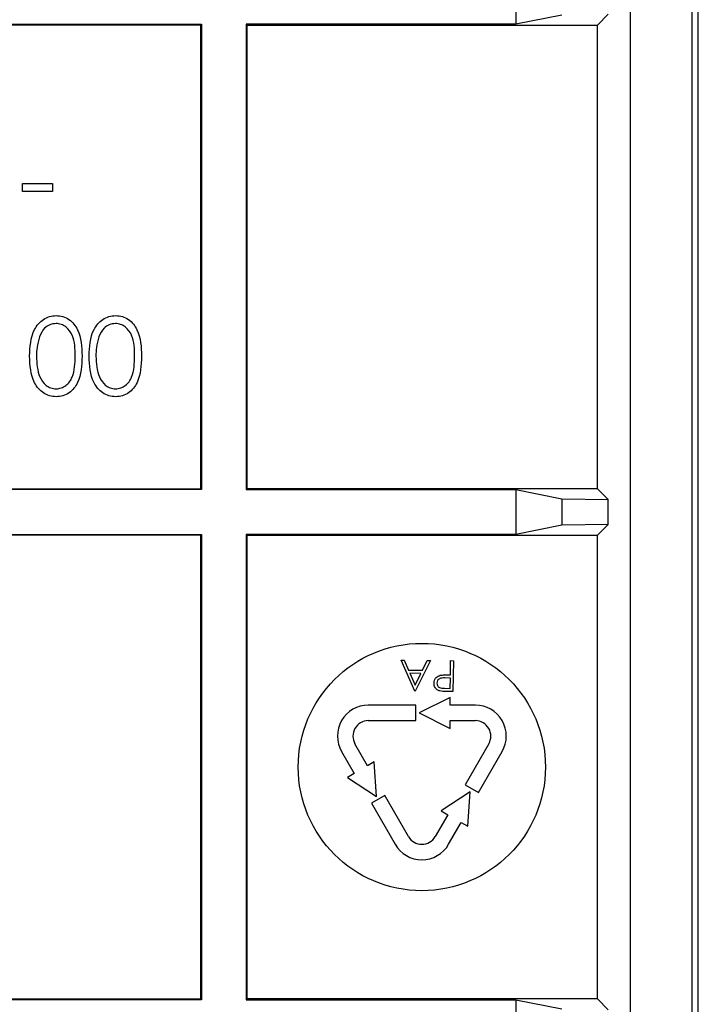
# Paper-space layout 'Blatt3' of a CAD drawing. Header units: millimetres. Extents: x 5 to 418, y 2 to 292.
# Tile 64 of 83: x 323.7 to 327.36, y 91.73 to 97.04. Entities that reach past the tile are written whole.
import ezdxf

# ---------------------------------------------------------------- set-up
doc = ezdxf.new("R2010")
doc.units = ezdxf.units.MM

psp = doc.layouts.new('Blatt3')

# ---------------------------------------------------------------- linework, layer by layer
at = {"color": 7, "linetype": 'Continuous', "lineweight": 25}
for p, q in [((327.3295, 88.5798), (327.3295, 102.1185)), ((327.3628, 88.5798), (327.3628, 102.1185)), ((326.9961, 101.8084), (326.9961, 88.8298)), ((326.379, 97.2529), (326.379, 97.0116)), ((326.6269, 97.0611), (326.379, 97.0116)), ((326.8769, 97.0654), (326.8187, 97.0072)), ((321.6751, 97.0116), (324.6839, 97.0116)), ((324.6795, 97.0072), (321.6795, 97.0072)), ((324.6839, 97.0116), (324.6795, 97.0072)), ((324.6795, 94.5072), (324.6795, 97.0072)), ((324.6839, 97.0116), (324.6839, 94.5029)), ((324.9251, 97.0116), (324.9295, 97.0072)), ((326.379, 97.0116), (324.9251, 97.0116)), ((324.9251, 97.0116), (324.9251, 94.5029)), ((324.9295, 97.0072), (326.8187, 97.0072)), ((324.9295, 94.5072), (324.9295, 97.0072)), ((326.8187, 94.5072), (326.8187, 97.0072)), ((323.719, 96.1098), (323.719, 96.1526)), ((323.719, 96.1526), (323.8793, 96.1526)), ((323.8793, 96.1526), (323.8793, 96.1098)), ((323.8793, 96.1098), (323.719, 96.1098)), ((324.6839, 94.5029), (321.6751, 94.5029)), ((321.6795, 94.5072), (324.6795, 94.5072)), ((324.6839, 94.5029), (324.6795, 94.5072)), ((324.9251, 94.5029), (324.9295, 94.5072)), ((324.9251, 94.5029), (326.379, 94.5029)), ((326.8187, 94.5072), (324.9295, 94.5072)), ((326.379, 94.5029), (326.6269, 94.4534)), ((326.379, 94.5029), (326.379, 94.2616)), ((326.8187, 94.5072), (326.8769, 94.449)), ((326.6269, 94.4534), (326.8769, 94.449)), ((326.6269, 94.4534), (326.6269, 94.3111)), ((326.8769, 94.3154), (326.8769, 94.449)), ((326.6269, 94.3111), (326.379, 94.2616)), ((326.8769, 94.3154), (326.6269, 94.3111)), ((326.8769, 94.3154), (326.8187, 94.2572)), ((321.6751, 94.2616), (324.6839, 94.2616)), ((324.6795, 94.2572), (321.6795, 94.2572)), ((324.6839, 94.2616), (324.6795, 94.2572)), ((324.6795, 91.7572), (324.6795, 94.2572)), ((324.6839, 94.2616), (324.6839, 91.7529)), ((324.9251, 94.2616), (324.9295, 94.2572)), ((326.379, 94.2616), (324.9251, 94.2616)), ((324.9251, 94.2616), (324.9251, 91.7529)), ((324.9295, 94.2572), (326.8187, 94.2572)), ((324.9295, 91.7572), (324.9295, 94.2572)), ((326.8187, 91.7572), (326.8187, 94.2572)), ((325.7596, 93.5839), (325.7759, 93.5837)), ((325.8345, 93.4163), (325.7596, 93.5839)), ((325.7759, 93.5837), (325.7999, 93.53)), ((325.9177, 93.582), (325.8367, 93.4163)), ((325.8754, 93.5291), (325.9014, 93.5822)), ((325.9014, 93.5822), (325.9177, 93.582)), ((326.0258, 93.5037), (326.0267, 93.5807)), ((326.0267, 93.5807), (326.0417, 93.5805)), ((326.0417, 93.5805), (326.0396, 93.4138)), ((325.7999, 93.53), (325.8754, 93.5291)), ((325.8671, 93.5121), (325.8076, 93.5128)), ((325.8076, 93.5128), (325.8362, 93.4488)), ((325.8362, 93.4488), (325.8671, 93.5121)), ((326.0256, 93.4866), (325.9964, 93.4874)), ((326.0139, 93.5039), (326.0258, 93.5037)), ((326.0249, 93.4311), (326.0256, 93.4866)), ((325.8367, 93.4163), (325.8345, 93.4163)), ((325.9944, 93.4315), (326.0249, 93.4311)), ((326.0241, 93.3822), (325.8575, 93.2989)), ((326.0396, 93.4138), (326.007, 93.4142)), ((326.0241, 93.3406), (326.0241, 93.3822)), ((325.8386, 93.3406), (325.5832, 93.3406)), ((325.8386, 93.2572), (325.8386, 93.3406)), ((326.1606, 93.3406), (326.0241, 93.3406)), ((325.5832, 93.2572), (325.8386, 93.2572)), ((325.8575, 93.2989), (326.0241, 93.2156)), ((326.0241, 93.2572), (326.1606, 93.2572)), ((326.0241, 93.2156), (326.0241, 93.2572)), ((325.5793, 93.0141), (325.5111, 93.1322)), ((326.2328, 93.1322), (326.1051, 92.9111)), ((325.4389, 93.0906), (325.5071, 92.9724)), ((326.1773, 92.8694), (326.3049, 93.0906)), ((325.6154, 93.0349), (325.5793, 93.0141)), ((325.6265, 92.8489), (325.6154, 93.0349)), ((325.5071, 92.9724), (325.471, 92.9516)), ((325.471, 92.9516), (325.6265, 92.8489)), ((326.1051, 92.9111), (326.1773, 92.8694)), ((325.6721, 92.8534), (325.5999, 92.8117)), ((325.7997, 92.6322), (325.6721, 92.8534)), ((326.1317, 92.8739), (325.9762, 92.7712)), ((326.1206, 92.6879), (326.1317, 92.8739)), ((325.5999, 92.8117), (325.7276, 92.5906)), ((326.0123, 92.7504), (325.9441, 92.6322)), ((325.9762, 92.7712), (326.0123, 92.7504)), ((326.0162, 92.5906), (326.0845, 92.7087)), ((326.0845, 92.7087), (326.1206, 92.6879)), ((324.6839, 91.7529), (321.6751, 91.7529)), ((321.6795, 91.7572), (324.6795, 91.7572)), ((324.6839, 91.7529), (324.6795, 91.7572)), ((324.9251, 91.7529), (324.9295, 91.7572)), ((324.9251, 91.7529), (326.379, 91.7529)), ((326.8187, 91.7572), (324.9295, 91.7572)), ((326.379, 91.7529), (326.6269, 91.7034)), ((326.379, 91.7529), (326.379, 91.5116)), ((326.8187, 91.7572), (326.8769, 91.699))]:
    psp.add_line(p, q, dxfattribs=at)
psp.add_circle((325.8719, 93.0072), 0.6667, dxfattribs=at)
for centre, radius, start, end in [((325.5832, 93.1739), 0.1667, 90, 210), ((326.1606, 93.1739), 0.1667, 330, 90), ((325.5832, 93.1739), 0.0833, 90, 210), ((326.1606, 93.1739), 0.0833, 330, 90), ((325.8719, 92.6739), 0.0833, 210, 330), ((325.8719, 92.6739), 0.1667, 210, 330)]:
    psp.add_arc(centre, radius, start, end, dxfattribs=at)
for points, knots in [([(323.7564, 95.2222), (323.7588, 95.2722), (323.7623, 95.3472), (323.8189, 95.4162), (323.8635, 95.4381), (323.888, 95.44), (323.9003, 95.441)], [0, 0, 0, 0, 0.4994065, 0.7487427, 0.8743724, 1, 1, 1, 1]), ([(323.9003, 95.441), (323.9124, 95.44), (323.9367, 95.4381), (323.981, 95.4163), (324.0357, 95.3462), (324.038, 95.2718), (324.0396, 95.2222)], [0, 0, 0, 0, 0.1255507, 0.25109, 0.5002501, 1, 1, 1, 1]), ([(324.077, 95.2222), (324.0793, 95.2722), (324.0828, 95.3472), (324.1394, 95.4162), (324.184, 95.4381), (324.2085, 95.44), (324.2208, 95.441)], [0, 0, 0, 0, 0.499407, 0.748743, 0.874372, 1, 1, 1, 1]), ([(324.2208, 95.441), (324.2329, 95.44), (324.2572, 95.4381), (324.3015, 95.4163), (324.3562, 95.3462), (324.3585, 95.2718), (324.3601, 95.2222)], [0, 0, 0, 0, 0.1255507, 0.25109, 0.5002501, 1, 1, 1, 1]), ([(323.899, 95.3983), (323.8876, 95.3969), (323.8649, 95.394), (323.8297, 95.3702), (323.8172, 95.3432), (323.8096, 95.3268)], [0, 0, 0, 0, 0.280257, 0.560781, 1, 1, 1, 1]), ([(324.0022, 95.222), (324.0019, 95.261), (324.0014, 95.3193), (323.9614, 95.3762), (323.9276, 95.3952), (323.9085, 95.3973), (323.899, 95.3983)], [0, 0, 0, 0, 0.500291, 0.749086, 0.874606, 1, 1, 1, 1]), ([(324.2195, 95.3983), (324.2081, 95.3969), (324.1854, 95.394), (324.1502, 95.3702), (324.1377, 95.3432), (324.1301, 95.3268)], [0, 0, 0, 0, 0.280257, 0.560781, 1, 1, 1, 1]), ([(324.3227, 95.222), (324.3224, 95.261), (324.3219, 95.3193), (324.2819, 95.3762), (324.2481, 95.3952), (324.229, 95.3973), (324.2195, 95.3983)], [0, 0, 0, 0, 0.500291, 0.749086, 0.874606, 1, 1, 1, 1]), ([(323.8096, 95.3268), (323.8043, 95.3076), (323.7948, 95.2732), (323.7941, 95.2377), (323.7938, 95.222)], [0, 0, 0, 0, 0.559599, 1, 1, 1, 1]), ([(324.1301, 95.3268), (324.1248, 95.3076), (324.1153, 95.2732), (324.1146, 95.2377), (324.1143, 95.222)], [0, 0, 0, 0, 0.559599, 1, 1, 1, 1]), ([(323.9003, 95.003), (323.888, 95.004), (323.8635, 95.0059), (323.8188, 95.0277), (323.7624, 95.0972), (323.7588, 95.1722), (323.7564, 95.2222)], [0, 0, 0, 0, 0.1256, 0.251197, 0.500581, 1, 1, 1, 1]), ([(323.7938, 95.222), (323.7954, 95.1833), (323.7977, 95.1254), (323.8367, 95.0681), (323.8704, 95.0488), (323.8895, 95.0467), (323.899, 95.0457)], [0, 0, 0, 0, 0.500072, 0.749021, 0.874598, 1, 1, 1, 1]), ([(323.899, 95.0457), (323.9086, 95.0467), (323.9277, 95.0486), (323.953, 95.0633), (323.9732, 95.0837), (324.0008, 95.1345), (324.0016, 95.1831), (324.0022, 95.222)], [0, 0, 0, 0, 0.125139, 0.250418, 0.375519, 0.500847, 1, 1, 1, 1]), ([(324.0396, 95.2222), (324.0379, 95.1724), (324.0359, 95.1102), (323.9971, 95.0476), (323.9701, 95.0227), (323.9368, 95.006), (323.9124, 95.004), (323.9003, 95.003)], [0, 0, 0, 0, 0.498702, 0.624177, 0.749467, 0.874745, 1, 1, 1, 1]), ([(324.2208, 95.003), (324.2085, 95.004), (324.184, 95.0059), (324.1393, 95.0277), (324.083, 95.0972), (324.0794, 95.1722), (324.077, 95.2222)], [0, 0, 0, 0, 0.1256001, 0.2511969, 0.5005813, 1, 1, 1, 1]), ([(324.1143, 95.222), (324.1159, 95.1833), (324.1182, 95.1254), (324.1572, 95.0681), (324.1909, 95.0488), (324.21, 95.0467), (324.2195, 95.0457)], [0, 0, 0, 0, 0.500072, 0.749021, 0.874598, 1, 1, 1, 1]), ([(324.2195, 95.0457), (324.2291, 95.0467), (324.2482, 95.0486), (324.2735, 95.0633), (324.2937, 95.0837), (324.3213, 95.1345), (324.3221, 95.1831), (324.3227, 95.222)], [0, 0, 0, 0, 0.125139, 0.250418, 0.375519, 0.500847, 1, 1, 1, 1]), ([(324.3601, 95.2222), (324.3585, 95.1724), (324.3564, 95.1102), (324.3176, 95.0476), (324.2906, 95.0227), (324.2573, 95.006), (324.2329, 95.004), (324.2208, 95.003)], [0, 0, 0, 0, 0.498702, 0.624177, 0.749467, 0.874745, 1, 1, 1, 1]), ([(325.9376, 93.4598), (325.9381, 93.4653), (325.939, 93.4762), (325.9475, 93.4895), (325.959, 93.498), (325.9673, 93.5004), (325.9714, 93.5017)], [0, 0, 0, 0, 0.280099, 0.559324, 0.779458, 1, 1, 1, 1]), ([(325.9964, 93.4874), (325.9862, 93.4875), (325.9735, 93.4877), (325.9611, 93.4795), (325.9546, 93.472), (325.9534, 93.4646), (325.9526, 93.4597)], [0, 0, 0, 0, 0.499721, 0.62535, 0.751083, 1, 1, 1, 1]), ([(325.9714, 93.5017), (325.9793, 93.5026), (325.9934, 93.5042), (326.0076, 93.504), (326.0139, 93.5039)], [0, 0, 0, 0, 0.559694, 1, 1, 1, 1]), ([(325.969, 93.4172), (325.964, 93.4191), (325.9539, 93.4229), (325.9436, 93.4343), (325.9382, 93.4471), (325.9378, 93.4556), (325.9376, 93.4598)], [0, 0, 0, 0, 0.279705, 0.559381, 0.779509, 1, 1, 1, 1]), ([(325.9526, 93.4597), (325.9533, 93.4549), (325.9543, 93.4477), (325.9604, 93.4401), (325.972, 93.4315), (325.9845, 93.4315), (325.9944, 93.4315)], [0, 0, 0, 0, 0.248969, 0.374729, 0.500383, 1, 1, 1, 1]), ([(326.007, 93.4142), (325.9998, 93.4143), (325.9871, 93.4144), (325.9745, 93.4163), (325.969, 93.4172)], [0, 0, 0, 0, 0.560314, 1, 1, 1, 1])]:
    psp.add_open_spline(points, degree=3, knots=knots, dxfattribs=at)

doc.saveas('drawing.dxf')
